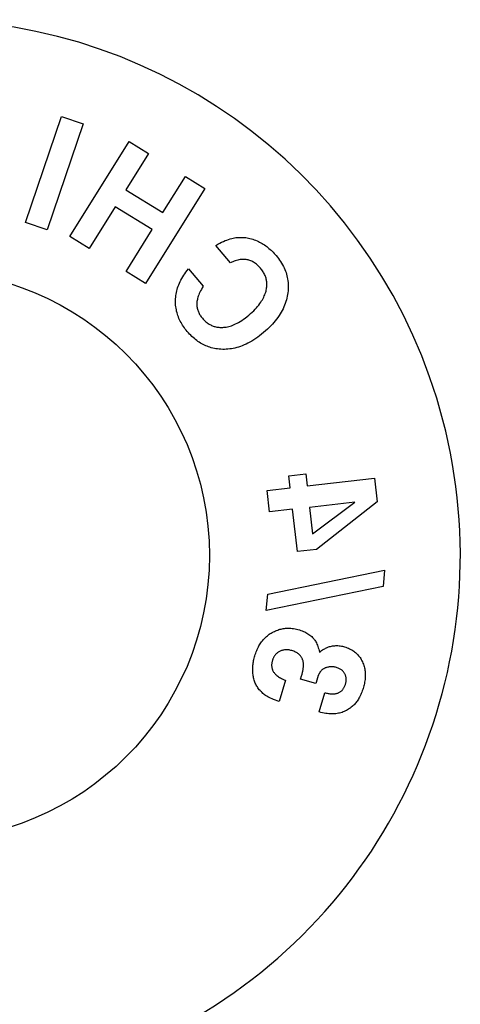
# Model space of a CAD drawing. Header units: inches. Extents: x 0 to 309, y 0 to 200.
# Tile 108 of 109: x 292.92 to 294.08, y 134.95 to 137.54. Entities that reach past the tile are written whole.
import ezdxf

# ---------------------------------------------------------------- set-up
doc = ezdxf.new("R2010")
doc.units = ezdxf.units.IN
doc.header["$LTSCALE"] = 17
doc.header["$MEASUREMENT"] = 0
doc.linetypes.add('HIDDEN', pattern=[0.2, 0.1, -0.1])
doc.layers.get('0').update_dxf_attribs({"linetype": 'CONTINUOUS'})
doc.layers.add('DEFAULT_2', color=8, linetype='HIDDEN')

msp = doc.modelspace()

# ---------------------------------------------------------------- linework, layer by layer
at = {"color": 7, "linetype": 'Continuous'}
msp.add_circle((292.6671, 136.1325), 0.75, dxfattribs=at)
msp.add_arc((292.6671, 136.1325), 1.41, 299.2655, 240.7345, dxfattribs=at)
at = {"layer": 'DEFAULT_2', "color": 8, "linetype": 'HIDDEN'}
for p, q in [((292.9334, 137.0084), (293.0284, 137.2875)), ((293.0853, 137.2681), (292.9903, 136.989)), ((293.0284, 137.2875), (293.0853, 137.2681)), ((293.0501, 136.9716), (293.2057, 137.2221)), ((293.2057, 137.2221), (293.2567, 137.1905)), ((293.2567, 137.1905), (293.1975, 137.0951)), ((293.2946, 137.0348), (293.3538, 137.1302)), ((293.3538, 137.1302), (293.4048, 137.0985)), ((293.1975, 137.0951), (293.2946, 137.0348)), ((293.4048, 137.0985), (293.2493, 136.848)), ((293.1696, 137.0502), (293.1012, 136.94)), ((293.2667, 136.9899), (293.1696, 137.0502)), ((292.9903, 136.989), (292.9334, 137.0084)), ((293.1983, 136.8797), (293.2667, 136.9899)), ((293.1012, 136.94), (293.0501, 136.9716)), ((293.4728, 136.9024), (293.434, 136.9483)), ((293.2493, 136.848), (293.1983, 136.8797)), ((293.362, 136.8866), (293.4007, 136.8407)), ((293.6261, 136.3419), (293.6706, 136.347)), ((293.6297, 136.3103), (293.6261, 136.3419)), ((293.6706, 136.347), (293.6742, 136.3153)), ((293.6742, 136.3153), (293.8516, 136.3354)), ((293.8516, 136.3354), (293.8586, 136.2733)), ((293.5686, 136.3034), (293.6297, 136.3103)), ((293.575, 136.2471), (293.5686, 136.3034)), ((293.7997, 136.2725), (293.6806, 136.259)), ((293.6806, 136.259), (293.6884, 136.1894)), ((293.6884, 136.1894), (293.7997, 136.2725)), ((293.8586, 136.2733), (293.699, 136.1481)), ((293.636, 136.254), (293.575, 136.2471)), ((293.6486, 136.1424), (293.636, 136.254)), ((293.699, 136.1481), (293.6486, 136.1424)), ((293.5704, 136.0301), (293.8781, 136.0934)), ((293.8781, 136.0934), (293.8744, 136.0509)), ((293.8744, 136.0509), (293.5667, 135.9877)), ((293.5667, 135.9877), (293.5704, 136.0301)), ((293.657, 135.8071), (293.6595, 135.8154)), ((293.6171, 135.8039), (293.6004, 135.7484)), ((293.6967, 135.7952), (293.657, 135.8071)), ((293.7003, 135.8071), (293.6967, 135.7952)), ((293.7054, 135.7208), (293.7206, 135.7712))]:
    msp.add_line(p, q, dxfattribs=at)
for points in [[(293.434, 136.9483), (293.4393, 136.9513), (293.4443, 136.9541), (293.4492, 136.9566), (293.454, 136.9589), (293.4586, 136.9609), (293.4631, 136.9626), (293.4674, 136.9641), (293.4716, 136.9655), (293.4757, 136.9666), (293.4796, 136.9675), (293.4834, 136.9682), (293.487, 136.9688), (293.4905, 136.9692), (293.4939, 136.9695)], [(293.4939, 136.9695), (293.4977, 136.9696), (293.5015, 136.9696), (293.5053, 136.9695), (293.509, 136.9692), (293.5127, 136.9688), (293.5164, 136.9682), (293.5201, 136.9676), (293.5238, 136.9667), (293.5275, 136.9658), (293.5312, 136.9647), (293.5349, 136.9634), (293.5386, 136.962), (293.5423, 136.9605), (293.546, 136.9588)], [(293.546, 136.9588), (293.5493, 136.9571), (293.5525, 136.9553), (293.5558, 136.9535), (293.5589, 136.9515), (293.562, 136.9495), (293.5651, 136.9474), (293.5681, 136.9451), (293.571, 136.9429), (293.5738, 136.9405), (293.5766, 136.938), (293.5794, 136.9355), (293.5821, 136.9329), (293.5848, 136.9302), (293.5875, 136.9274), (293.5901, 136.9245), (293.5927, 136.9215)], [(293.5516, 136.8883), (293.5496, 136.8905), (293.5475, 136.8928), (293.5453, 136.8949), (293.5431, 136.897), (293.5407, 136.899), (293.5383, 136.9009), (293.5359, 136.9025), (293.5334, 136.9041), (293.531, 136.9055), (293.5286, 136.9067), (293.5261, 136.9078), (293.5237, 136.9087), (293.5212, 136.9095), (293.5188, 136.9101), (293.5163, 136.9107), (293.5138, 136.9111), (293.5113, 136.9113), (293.5088, 136.9115), (293.5061, 136.9116), (293.5034, 136.9115), (293.5006, 136.9112), (293.4977, 136.9109), (293.4947, 136.9103), (293.4916, 136.9096), (293.4884, 136.9087), (293.4851, 136.9077), (293.4819, 136.9065), (293.4788, 136.9052), (293.4757, 136.9039), (293.4728, 136.9024)], [(293.5927, 136.9215), (293.5958, 136.9176), (293.5989, 136.9137), (293.6017, 136.9097), (293.6045, 136.9057), (293.607, 136.9016), (293.6094, 136.8975), (293.6116, 136.8933), (293.6137, 136.8892), (293.6155, 136.8851), (293.6171, 136.881), (293.6186, 136.8769), (293.6199, 136.8727), (293.6211, 136.8685), (293.622, 136.8643), (293.6229, 136.86), (293.6236, 136.8556), (293.6241, 136.8512), (293.6244, 136.8467), (293.6246, 136.8422), (293.6245, 136.8376), (293.6243, 136.8331), (293.624, 136.8285), (293.6235, 136.824), (293.6228, 136.8195)], [(293.328, 136.8041), (293.3282, 136.8082), (293.3285, 136.8123), (293.3289, 136.8164), (293.3296, 136.8205), (293.3303, 136.8245), (293.3312, 136.8286), (293.3323, 136.8327), (293.3335, 136.8367), (293.3349, 136.8408), (293.3364, 136.8449), (293.3381, 136.849), (293.34, 136.8531), (293.3421, 136.8573), (293.3443, 136.8614), (293.3468, 136.8656), (293.3494, 136.8698), (293.3522, 136.874), (293.3553, 136.8782), (293.3585, 136.8824), (293.362, 136.8866)], [(293.566, 136.8284), (293.5666, 136.831), (293.5672, 136.8337), (293.5676, 136.8364), (293.568, 136.8391), (293.5682, 136.8418), (293.5683, 136.8444), (293.5683, 136.8471), (293.5682, 136.8497), (293.5679, 136.8523), (293.5676, 136.8548), (293.5672, 136.8573), (293.5666, 136.8597), (293.566, 136.8622), (293.5652, 136.8646), (293.5644, 136.867), (293.5634, 136.8694), (293.5623, 136.8718), (293.5611, 136.8742), (293.5598, 136.8767), (293.5583, 136.8791), (293.5568, 136.8814), (293.5551, 136.8838), (293.5534, 136.886), (293.5516, 136.8883)], [(293.4007, 136.8407), (293.3982, 136.8366), (293.3959, 136.8326), (293.3939, 136.8288), (293.3921, 136.8251), (293.3905, 136.8216), (293.3891, 136.8182), (293.3879, 136.815), (293.3869, 136.812), (293.3861, 136.809), (293.3854, 136.8063), (293.3848, 136.8037), (293.3844, 136.8012), (293.3842, 136.7988), (293.384, 136.7966), (293.384, 136.7945), (293.384, 136.7925)], [(293.5209, 136.7649), (293.5254, 136.7688), (293.5297, 136.7727), (293.5337, 136.7766), (293.5374, 136.7804), (293.5409, 136.7841), (293.544, 136.7878), (293.547, 136.7915), (293.5497, 136.7951), (293.5521, 136.7986), (293.5544, 136.8021), (293.5564, 136.8055), (293.5583, 136.8088), (293.56, 136.8121), (293.5615, 136.8154), (293.5628, 136.8187), (293.564, 136.8219), (293.5651, 136.8252), (293.566, 136.8284)], [(293.3589, 136.7218), (293.3563, 136.725), (293.3537, 136.7282), (293.3512, 136.7316), (293.3488, 136.735), (293.3466, 136.7385), (293.3444, 136.7421), (293.3424, 136.7456), (293.3405, 136.7492), (293.3387, 136.7528), (293.3371, 136.7564), (293.3356, 136.7601), (293.3342, 136.7637), (293.333, 136.7674), (293.3319, 136.7712), (293.3309, 136.775), (293.3301, 136.7789), (293.3293, 136.7829), (293.3288, 136.787), (293.3283, 136.7912), (293.328, 136.7954), (293.3279, 136.7997), (293.328, 136.8041)], [(293.6228, 136.8195), (293.6219, 136.8147), (293.6208, 136.8099), (293.6196, 136.8052), (293.6181, 136.8004), (293.6165, 136.7958), (293.6148, 136.7911), (293.6128, 136.7865), (293.6107, 136.7819), (293.6084, 136.7773), (293.6059, 136.7727), (293.6031, 136.7681), (293.6002, 136.7636), (293.5971, 136.759), (293.5938, 136.7545), (293.5904, 136.7501), (293.5866, 136.7456), (293.5827, 136.7411), (293.5786, 136.7367), (293.5742, 136.7323), (293.5697, 136.7279), (293.5648, 136.7235), (293.5598, 136.7191)], [(293.384, 136.7925), (293.3842, 136.7901), (293.3844, 136.7877), (293.3848, 136.7854), (293.3853, 136.783), (293.3858, 136.7807), (293.3865, 136.7784), (293.3873, 136.7761), (293.3881, 136.7738), (293.3891, 136.7715), (293.3902, 136.7692), (293.3914, 136.767), (293.3927, 136.7648), (293.3941, 136.7627), (293.3956, 136.7606), (293.3971, 136.7585), (293.3988, 136.7565)], [(293.3988, 136.7565), (293.4005, 136.7545), (293.4023, 136.7526), (293.4042, 136.7507), (293.4061, 136.7489), (293.4081, 136.7472), (293.4101, 136.7456), (293.4121, 136.744), (293.4142, 136.7426), (293.4163, 136.7413), (293.4184, 136.7401), (293.4205, 136.739), (293.4227, 136.7379), (293.4249, 136.737), (293.4271, 136.7362), (293.4294, 136.7354), (293.4318, 136.7347), (293.4342, 136.7341), (293.4367, 136.7336), (293.4393, 136.7332), (293.4418, 136.7329), (293.4445, 136.7327), (293.4471, 136.7326), (293.4498, 136.7325), (293.4524, 136.7326)], [(293.4524, 136.7326), (293.4554, 136.7328), (293.4585, 136.7331), (293.4616, 136.7336), (293.4648, 136.7342), (293.4681, 136.735), (293.4715, 136.7359), (293.475, 136.7371), (293.4785, 136.7384), (293.4822, 136.7399), (293.486, 136.7416), (293.4899, 136.7436), (293.494, 136.7458), (293.4981, 136.7482), (293.5024, 136.7509), (293.5068, 136.7539), (293.5114, 136.7573), (293.5161, 136.7609), (293.5209, 136.7649)], [(293.452, 136.6748), (293.4473, 136.675), (293.4428, 136.6753), (293.4385, 136.6758), (293.4342, 136.6765), (293.4301, 136.6772), (293.426, 136.6781), (293.4221, 136.6791), (293.4183, 136.6803), (293.4146, 136.6815), (293.4109, 136.6829), (293.4073, 136.6844), (293.4038, 136.686), (293.4004, 136.6877), (293.397, 136.6896), (293.3936, 136.6915), (293.3903, 136.6936), (293.387, 136.6958), (293.3838, 136.6981), (293.3806, 136.7006), (293.3775, 136.7031), (293.3743, 136.7059), (293.3712, 136.7087), (293.3681, 136.7118), (293.365, 136.7149), (293.362, 136.7183), (293.3589, 136.7218)], [(293.5598, 136.7191), (293.5545, 136.7148), (293.5493, 136.7107), (293.5441, 136.7068), (293.5389, 136.7032), (293.5338, 136.6999), (293.5287, 136.6967), (293.5236, 136.6938), (293.5186, 136.6912), (293.5136, 136.6887), (293.5087, 136.6865), (293.5037, 136.6845), (293.4989, 136.6826), (293.494, 136.681), (293.4892, 136.6796), (293.4844, 136.6784), (293.4797, 136.6773), (293.475, 136.6765), (293.4704, 136.6758), (293.4658, 136.6753), (293.4612, 136.675), (293.4566, 136.6748), (293.452, 136.6748)], [(293.5367, 135.8684), (293.5378, 135.8719), (293.5389, 135.8753), (293.5402, 135.8787), (293.5415, 135.882), (293.5429, 135.8852), (293.5444, 135.8884), (293.5459, 135.8915), (293.5475, 135.8944), (293.5492, 135.8972), (293.5509, 135.8999), (293.5526, 135.9026), (293.5545, 135.9051), (293.5564, 135.9076), (293.5584, 135.9101), (293.5605, 135.9124), (293.5627, 135.9147), (293.5649, 135.9169), (293.5672, 135.919), (293.5696, 135.9211), (293.5721, 135.923), (293.5746, 135.9249), (293.5772, 135.9266), (293.5799, 135.9283), (293.5826, 135.9298)], [(293.5826, 135.9298), (293.5853, 135.9313), (293.588, 135.9326), (293.5909, 135.9339), (293.5937, 135.9351), (293.5967, 135.9362), (293.5996, 135.9372), (293.6026, 135.938), (293.6055, 135.9388), (293.6085, 135.9394), (293.6114, 135.9399), (293.6145, 135.9403), (293.6175, 135.9406), (293.6207, 135.9409), (293.624, 135.9409), (293.6275, 135.9409), (293.631, 135.9407), (293.6347, 135.9404), (293.6385, 135.9399), (293.6423, 135.9393), (293.6462, 135.9385), (293.6501, 135.9375), (293.6542, 135.9364)], [(293.6542, 135.9364), (293.6579, 135.9352), (293.6614, 135.9339), (293.6647, 135.9326), (293.6678, 135.9311), (293.6708, 135.9296), (293.6737, 135.928), (293.6764, 135.9263), (293.679, 135.9246), (293.6814, 135.9228), (293.6838, 135.9209), (293.6861, 135.9189), (293.6882, 135.9168)], [(293.6882, 135.9168), (293.6898, 135.9151), (293.6914, 135.9133), (293.6929, 135.9114), (293.6944, 135.9093), (293.6959, 135.907), (293.6973, 135.9047), (293.6986, 135.9021), (293.7, 135.8993), (293.7012, 135.8963), (293.7024, 135.8931), (293.7036, 135.8897), (293.7046, 135.886), (293.7056, 135.882), (293.7065, 135.8777)], [(293.7065, 135.8777), (293.7094, 135.88), (293.7122, 135.882), (293.715, 135.8839), (293.7177, 135.8856), (293.7203, 135.887), (293.7229, 135.8884), (293.7255, 135.8896), (293.7282, 135.8907), (293.7308, 135.8916), (293.7334, 135.8925), (293.736, 135.8932), (293.7387, 135.8938), (293.7413, 135.8943), (293.7441, 135.8946), (293.7468, 135.8949), (293.7496, 135.895), (293.7524, 135.8951), (293.7553, 135.895), (293.7583, 135.8947), (293.7612, 135.8944), (293.7642, 135.8939), (293.7671, 135.8933), (293.77, 135.8926), (293.7729, 135.8918)], [(293.5319, 135.8186), (293.5316, 135.8216), (293.5313, 135.8247), (293.5312, 135.8278), (293.5311, 135.8309), (293.5311, 135.834), (293.5312, 135.8371), (293.5314, 135.8402), (293.5316, 135.8433), (293.532, 135.8465), (293.5324, 135.8496), (293.5329, 135.8527), (293.5335, 135.8558), (293.5342, 135.8589), (293.5349, 135.8621), (293.5357, 135.8652), (293.5367, 135.8684)], [(293.6018, 135.8799), (293.6, 135.8789), (293.5984, 135.8779), (293.5969, 135.8768), (293.5955, 135.8758), (293.5942, 135.8747), (293.593, 135.8736), (293.5919, 135.8725), (293.5909, 135.8714), (293.59, 135.8702), (293.5891, 135.8691), (293.5882, 135.8679), (293.5875, 135.8667), (293.5867, 135.8655), (293.586, 135.8642), (293.5854, 135.8629), (293.5847, 135.8616), (293.5842, 135.8603), (293.5837, 135.8589), (293.5832, 135.8575), (293.5827, 135.8561)], [(293.6338, 135.8819), (293.6313, 135.8826), (293.6289, 135.8832), (293.6266, 135.8836), (293.6244, 135.8839), (293.6222, 135.8841), (293.6202, 135.8841), (293.6181, 135.8841), (293.6162, 135.884), (293.6142, 135.8838), (293.6124, 135.8835), (293.6105, 135.8831), (293.6087, 135.8826), (293.607, 135.8821), (293.6052, 135.8814), (293.6035, 135.8807), (293.6018, 135.8799)], [(293.6644, 135.8463), (293.6643, 135.848), (293.6642, 135.8497), (293.6639, 135.8514), (293.6636, 135.8532), (293.6633, 135.8549), (293.6628, 135.8565), (293.6623, 135.8581), (293.6617, 135.8597), (293.661, 135.8612), (293.6603, 135.8626), (293.6595, 135.864), (293.6586, 135.8654), (293.6577, 135.8668), (293.6566, 135.8681), (293.6555, 135.8694), (293.6542, 135.8707), (293.6528, 135.872), (293.6513, 135.8733), (293.6496, 135.8745), (293.6478, 135.8757), (293.6459, 135.8769), (293.6438, 135.878), (293.6416, 135.879), (293.6391, 135.8801), (293.6365, 135.881), (293.6338, 135.8819)], [(293.7729, 135.8918), (293.7763, 135.8907), (293.7796, 135.8895), (293.7828, 135.8882), (293.7858, 135.8868), (293.7887, 135.8853), (293.7914, 135.8837), (293.7941, 135.8821), (293.7966, 135.8803), (293.7991, 135.8785), (293.8014, 135.8766), (293.8036, 135.8747), (293.8057, 135.8726), (293.8077, 135.8705), (293.8097, 135.8682), (293.8115, 135.8659), (293.8133, 135.8635), (293.815, 135.8609), (293.8166, 135.8582), (293.8182, 135.8553), (293.8197, 135.8523)], [(293.5827, 135.8561), (293.5822, 135.8544), (293.5818, 135.8526), (293.5814, 135.8507), (293.5811, 135.8489), (293.5809, 135.847), (293.5808, 135.8452), (293.5807, 135.8434), (293.5808, 135.8416), (293.5809, 135.8399), (293.5811, 135.8382), (293.5814, 135.8366), (293.5818, 135.835), (293.5823, 135.8334), (293.5828, 135.8319), (293.5835, 135.8303), (293.5842, 135.8287), (293.5851, 135.8272), (293.586, 135.8256), (293.5871, 135.824), (293.5884, 135.8225), (293.5897, 135.8209), (293.5912, 135.8194), (293.5929, 135.8178), (293.5947, 135.8163), (293.5967, 135.8147), (293.5989, 135.8132), (293.6013, 135.8116), (293.604, 135.81), (293.607, 135.8084), (293.6101, 135.8069), (293.6135, 135.8054), (293.6171, 135.8039)], [(293.6595, 135.8154), (293.6601, 135.8175), (293.6607, 135.8196), (293.6612, 135.8216), (293.6617, 135.8236), (293.6622, 135.8256), (293.6626, 135.8275), (293.663, 135.8294), (293.6633, 135.8312), (293.6636, 135.8331), (293.6639, 135.835), (293.6641, 135.8369), (293.6642, 135.8387), (293.6644, 135.8406), (293.6644, 135.8425), (293.6645, 135.8444), (293.6644, 135.8463)], [(293.8197, 135.8523), (293.821, 135.8492), (293.8222, 135.8461), (293.8233, 135.843), (293.8242, 135.84), (293.8249, 135.8369), (293.8256, 135.8339), (293.8261, 135.8308), (293.8265, 135.8278), (293.8268, 135.8247), (293.827, 135.8216), (293.8271, 135.8185), (293.8271, 135.8153), (293.8269, 135.8121), (293.8267, 135.8089), (293.8264, 135.8056), (293.8259, 135.8023), (293.8254, 135.799), (293.8248, 135.7957), (293.8241, 135.7923), (293.8233, 135.789), (293.8224, 135.7858), (293.8215, 135.7826)], [(293.5502, 135.7769), (293.5484, 135.7791), (293.5466, 135.7814), (293.5449, 135.7838), (293.5433, 135.7863), (293.5417, 135.7888), (293.5403, 135.7913), (293.539, 135.7939), (293.5378, 135.7965), (293.5367, 135.7992), (293.5357, 135.8019), (293.5348, 135.8046), (293.5341, 135.8073), (293.5334, 135.81), (293.5328, 135.8128), (293.5323, 135.8157), (293.5319, 135.8186)], [(293.7079, 135.8248), (293.7073, 135.8238), (293.7066, 135.8228), (293.7061, 135.8218), (293.7055, 135.8207), (293.705, 135.8197), (293.7045, 135.8186), (293.704, 135.8175), (293.7035, 135.8164), (293.7031, 135.8154), (293.7027, 135.8143), (293.7023, 135.8131), (293.7019, 135.812), (293.7015, 135.8108), (293.7011, 135.8096), (293.7007, 135.8084), (293.7003, 135.8071)], [(293.7263, 135.8379), (293.7248, 135.8374), (293.7234, 135.8369), (293.722, 135.8363), (293.7207, 135.8357), (293.7193, 135.8351), (293.7181, 135.8343), (293.7168, 135.8336), (293.7156, 135.8328), (293.7145, 135.8319), (293.7134, 135.831), (293.7124, 135.8301), (293.7114, 135.8291), (293.7105, 135.8281), (293.7096, 135.8271), (293.7087, 135.826), (293.7079, 135.8248)], [(293.7513, 135.8376), (293.7492, 135.8382), (293.747, 135.8387), (293.7449, 135.8391), (293.7427, 135.8394), (293.7406, 135.8396), (293.7384, 135.8396), (293.7363, 135.8396), (293.7343, 135.8394), (293.7322, 135.8392), (293.7302, 135.8388), (293.7282, 135.8384), (293.7263, 135.8379)], [(293.7735, 135.8206), (293.7728, 135.822), (293.772, 135.8234), (293.7711, 135.8246), (293.7701, 135.8259), (293.7691, 135.8271), (293.768, 135.8282), (293.7668, 135.8293), (293.7655, 135.8304), (293.7642, 135.8315), (293.7627, 135.8325), (293.7611, 135.8335), (293.7594, 135.8344), (293.7576, 135.8353), (293.7556, 135.8361), (293.7536, 135.8369), (293.7513, 135.8376)], [(293.7753, 135.7946), (293.7759, 135.7965), (293.7763, 135.7983), (293.7766, 135.8001), (293.7768, 135.8018), (293.777, 135.8035), (293.7771, 135.8052), (293.7771, 135.8068), (293.777, 135.8084), (293.7768, 135.81), (293.7766, 135.8116), (293.7763, 135.8131), (293.7759, 135.8146), (293.7754, 135.8161), (293.7749, 135.8176), (293.7742, 135.8191), (293.7735, 135.8206)], [(293.7206, 135.7712), (293.7227, 135.7706), (293.7249, 135.7701), (293.7271, 135.7696), (293.7293, 135.7691), (293.7316, 135.7687), (293.7338, 135.7684), (293.736, 135.7682), (293.7381, 135.768), (293.7401, 135.768), (293.7421, 135.768), (293.7441, 135.7681), (293.746, 135.7682), (293.7479, 135.7685), (293.7497, 135.7688), (293.7514, 135.7692), (293.7532, 135.7697), (293.7549, 135.7702), (293.7565, 135.7709), (293.758, 135.7716), (293.7595, 135.7725), (293.7609, 135.7733), (293.7623, 135.7743), (293.7635, 135.7753), (293.7647, 135.7763), (293.7659, 135.7774), (293.767, 135.7786), (293.768, 135.7799), (293.769, 135.7812), (293.77, 135.7827), (293.7709, 135.7842), (293.7718, 135.7859), (293.7727, 135.7876), (293.7734, 135.7893), (293.7741, 135.7911), (293.7748, 135.7929), (293.7753, 135.7946)], [(293.6004, 135.7484), (293.5953, 135.7499), (293.5906, 135.7516), (293.5861, 135.7533), (293.5819, 135.7551), (293.578, 135.7568), (293.5744, 135.7586), (293.571, 135.7604), (293.5679, 135.7623), (293.565, 135.7641), (293.5624, 135.7659), (293.56, 135.7677), (293.5577, 135.7695), (293.5556, 135.7714), (293.5537, 135.7732), (293.5519, 135.775), (293.5502, 135.7769)], [(293.8215, 135.7826), (293.8204, 135.7793), (293.8193, 135.776), (293.8181, 135.7727), (293.8167, 135.7693), (293.8153, 135.7661), (293.8138, 135.7629), (293.8122, 135.7598), (293.8106, 135.7569), (293.809, 135.7542), (293.8073, 135.7517), (293.8057, 135.7492), (293.804, 135.7469), (293.8022, 135.7447), (293.8004, 135.7426), (293.7986, 135.7405), (293.7966, 135.7385), (293.7946, 135.7365), (293.7924, 135.7346), (293.7902, 135.7327), (293.7878, 135.7309), (293.7854, 135.7292), (293.783, 135.7276), (293.7805, 135.7261), (293.778, 135.7247)], [(293.778, 135.7247), (293.775, 135.7232), (293.772, 135.7218), (293.769, 135.7206), (293.7659, 135.7195), (293.7628, 135.7185), (293.7597, 135.7177), (293.7565, 135.717), (293.7532, 135.7164), (293.7498, 135.7159), (293.7463, 135.7156), (293.7427, 135.7154), (293.739, 135.7154), (293.7352, 135.7155), (293.7313, 135.7157), (293.7273, 135.7161), (293.7232, 135.7167), (293.7189, 135.7175), (293.7145, 135.7184), (293.71, 135.7195), (293.7054, 135.7208)]]:
    msp.add_lwpolyline(points, dxfattribs=at)

doc.saveas('drawing.dxf')
